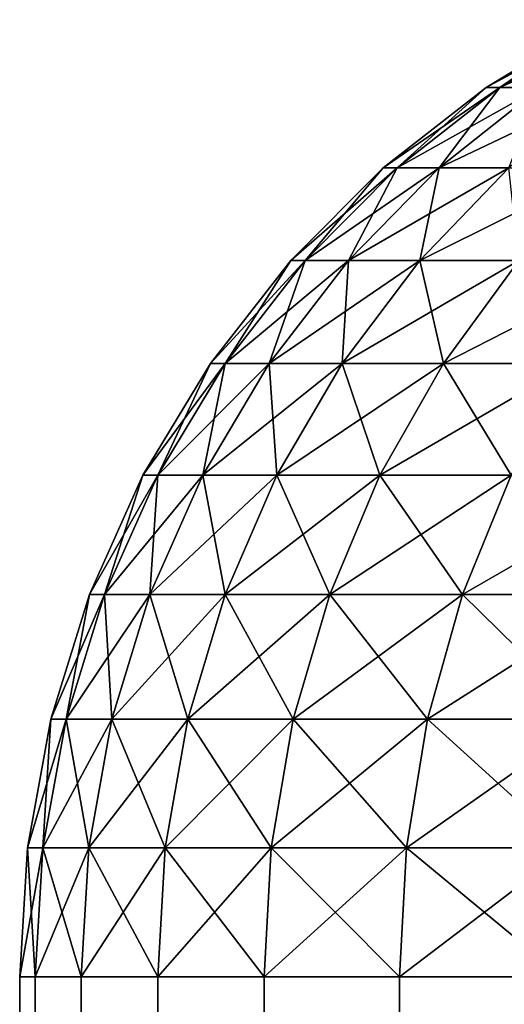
# Model space of a CAD drawing. Header units: metres. Extents: x -2 to 85, y -75 to 75.
# Tile 221 of 230: x 74.65 to 75.009, y 66.68 to 67.408. Entities that reach past the tile are written whole.
import ezdxf

# ---------------------------------------------------------------- set-up
doc = ezdxf.new("R2010")
doc.units = ezdxf.units.M
doc.layers.add('solid_21204500', color=7, linetype='CONTINUOUS')

msp = doc.modelspace()

# ---------------------------------------------------------------- linework, layer by layer
at = {"layer": 'solid_21204500'}
for points in [[(75.087753, 67.408234, -0.224168), (75.005333, 67.35817, -0.231378), (74.995232, 67.35817, 0)], [(75.077965, 67.408234, 0), (74.995232, 67.35817, 0), (75.005333, 67.35817, 0.231378)], [(75.077965, 67.408234, 0), (75.087753, 67.408234, -0.224168), (74.995232, 67.35817, 0)], [(75.117043, 67.408234, -0.446629), (75.035561, 67.35817, -0.460996), (75.005333, 67.35817, -0.231378)], [(75.087753, 67.408234, -0.224168), (75.117043, 67.408234, -0.446629), (75.005333, 67.35817, -0.231378)], [(75.087753, 67.408234, 0.224168), (75.005333, 67.35817, 0.231378), (75.035561, 67.35817, 0.460996)], [(75.087753, 67.408234, 0.224168), (75.077965, 67.408234, 0), (75.005333, 67.35817, 0.231378)], [(75.005333, 67.35817, -0.231378), (74.929535, 67.298485, -0.23801), (74.919144, 67.298485, 0)], [(74.995232, 67.35817, 0), (74.919144, 67.298485, 0), (74.929535, 67.298485, 0.23801)], [(74.995232, 67.35817, 0), (75.005333, 67.35817, -0.231378), (74.919144, 67.298485, 0)], [(75.035561, 67.35817, -0.460996), (74.960625, 67.298485, -0.474209), (74.929535, 67.298485, -0.23801)], [(75.005333, 67.35817, -0.231378), (75.035561, 67.35817, -0.460996), (74.929535, 67.298485, -0.23801)], [(75.005333, 67.35817, 0.231378), (74.929535, 67.298485, 0.23801), (74.960625, 67.298485, 0.474209)], [(75.005333, 67.35817, 0.231378), (74.995232, 67.35817, 0), (74.929535, 67.298485, 0.23801)], [(75.085686, 67.35817, -0.687105), (75.012192, 67.298485, -0.706799), (74.960625, 67.298485, -0.474209)], [(75.035561, 67.35817, -0.460996), (75.085686, 67.35817, -0.687105), (74.960625, 67.298485, -0.474209)], [(75.035561, 67.35817, 0.460996), (74.960625, 67.298485, 0.474209), (75.012192, 67.298485, 0.706798)], [(75.035561, 67.35817, 0.460996), (75.005333, 67.35817, 0.231378), (74.960625, 67.298485, 0.474209)], [(74.929535, 67.298485, -0.23801), (74.861458, 67.230064, -0.243966), (74.850807, 67.230064, 0)], [(74.919144, 67.298485, 0), (74.850807, 67.230064, 0), (74.861458, 67.230064, 0.243966)], [(74.919144, 67.298485, 0), (74.929535, 67.298485, -0.23801), (74.850807, 67.230064, 0)], [(74.960625, 67.298485, -0.474209), (74.893333, 67.230064, -0.486075), (74.861458, 67.230064, -0.243966)], [(74.929535, 67.298485, -0.23801), (74.960625, 67.298485, -0.474209), (74.861458, 67.230064, -0.243966)], [(74.929535, 67.298485, 0.23801), (74.861458, 67.230064, 0.243966), (74.893333, 67.230064, 0.486075)], [(74.929535, 67.298485, 0.23801), (74.919144, 67.298485, 0), (74.861458, 67.230064, 0.243966)], [(75.012192, 67.298485, -0.706799), (74.94619, 67.230064, -0.724485), (74.893333, 67.230064, -0.486075)], [(74.960625, 67.298485, -0.474209), (75.012192, 67.298485, -0.706799), (74.893333, 67.230064, -0.486075)], [(74.960625, 67.298485, 0.474209), (74.893333, 67.230064, 0.486075), (74.94619, 67.230064, 0.724484)], [(74.960625, 67.298485, 0.474209), (74.929535, 67.298485, 0.23801), (74.893333, 67.230064, 0.486075)], [(75.083832, 67.298485, -0.934009), (75.019615, 67.230064, -0.95738), (74.94619, 67.230064, -0.724485)], [(75.012192, 67.298485, -0.706799), (75.083832, 67.298485, -0.934009), (74.94619, 67.230064, -0.724485)], [(75.012192, 67.298485, 0.706798), (74.94619, 67.230064, 0.724484), (75.019615, 67.230064, 0.95738)], [(75.012192, 67.298485, 0.706798), (74.960625, 67.298485, 0.474209), (74.94619, 67.230064, 0.724484)], [(74.861458, 67.230064, -0.243966), (74.802109, 67.153893, -0.249158), (74.791229, 67.153893, 0)], [(74.850807, 67.230064, 0), (74.791229, 67.153893, 0), (74.802109, 67.153893, 0.249158)], [(74.850807, 67.230064, 0), (74.861458, 67.230064, -0.243966), (74.791229, 67.153893, 0)], [(74.893333, 67.230064, -0.486075), (74.834663, 67.153893, -0.49642), (74.802109, 67.153893, -0.249158)], [(74.861458, 67.230064, -0.243966), (74.893333, 67.230064, -0.486075), (74.802109, 67.153893, -0.249158)], [(74.861458, 67.230064, 0.243966), (74.802109, 67.153893, 0.249158), (74.834663, 67.153893, 0.49642)], [(74.861458, 67.230064, 0.243966), (74.850807, 67.230064, 0), (74.802109, 67.153893, 0.249158)], [(74.94619, 67.230064, -0.724485), (74.888641, 67.153893, -0.739904), (74.834663, 67.153893, -0.49642)], [(74.893333, 67.230064, -0.486075), (74.94619, 67.230064, -0.724485), (74.834663, 67.153893, -0.49642)], [(74.893333, 67.230064, 0.486075), (74.834663, 67.153893, 0.49642), (74.888641, 67.153893, 0.739904)], [(74.893333, 67.230064, 0.486075), (74.861458, 67.230064, 0.243966), (74.834663, 67.153893, 0.49642)], [(75.019615, 67.230064, -0.95738), (74.963631, 67.153893, -0.977757), (74.888641, 67.153893, -0.739904)], [(74.94619, 67.230064, -0.724485), (75.019615, 67.230064, -0.95738), (74.888641, 67.153893, -0.739904)], [(74.94619, 67.230064, 0.724484), (74.888641, 67.153893, 0.739904), (74.963631, 67.153893, 0.977757)], [(74.94619, 67.230064, 0.724484), (74.893333, 67.230064, 0.486075), (74.888641, 67.153893, 0.739904)], [(75.019615, 67.230064, 0.95738), (74.94619, 67.230064, 0.724484), (74.963631, 67.153893, 0.977757)], [(75.113068, 67.230064, -1.18299), (75.059074, 67.153893, -1.208169), (74.963631, 67.153893, -0.977757)], [(75.019615, 67.230064, -0.95738), (75.113068, 67.230064, -1.18299), (74.963631, 67.153893, -0.977757)], [(75.019615, 67.230064, 0.95738), (74.963631, 67.153893, 0.977757), (75.059074, 67.153893, 1.208169)], [(74.802109, 67.153893, -0.249158), (74.752342, 67.071091, -0.253512), (74.74128, 67.071091, 0)], [(74.791229, 67.153893, 0), (74.74128, 67.071091, 0), (74.752342, 67.071091, 0.253512)], [(74.791229, 67.153893, 0), (74.802109, 67.153893, -0.249158), (74.74128, 67.071091, 0)], [(74.834663, 67.153893, -0.49642), (74.785469, 67.071091, -0.505095), (74.752342, 67.071091, -0.253512)], [(74.802109, 67.153893, -0.249158), (74.834663, 67.153893, -0.49642), (74.752342, 67.071091, -0.253512)], [(74.802109, 67.153893, 0.249158), (74.752342, 67.071091, 0.253512), (74.785469, 67.071091, 0.505095)], [(74.802109, 67.153893, 0.249158), (74.791229, 67.153893, 0), (74.752342, 67.071091, 0.253512)], [(74.888641, 67.153893, -0.739904), (74.840385, 67.071091, -0.752833), (74.785469, 67.071091, -0.505095)], [(74.834663, 67.153893, -0.49642), (74.888641, 67.153893, -0.739904), (74.785469, 67.071091, -0.505095)], [(74.834663, 67.153893, 0.49642), (74.785469, 67.071091, 0.505095), (74.840385, 67.071091, 0.752833)], [(74.834663, 67.153893, 0.49642), (74.802109, 67.153893, 0.249158), (74.785469, 67.071091, 0.505095)], [(74.888641, 67.153893, 0.739904), (74.834663, 67.153893, 0.49642), (74.840385, 67.071091, 0.752833)], [(74.963631, 67.153893, -0.977757), (74.916695, 67.071091, -0.994842), (74.840385, 67.071091, -0.752833)], [(74.888641, 67.153893, -0.739904), (74.963631, 67.153893, -0.977757), (74.840385, 67.071091, -0.752833)], [(74.888641, 67.153893, 0.739904), (74.840385, 67.071091, 0.752833), (74.916695, 67.071091, 0.994842)], [(74.963631, 67.153893, 0.977757), (74.888641, 67.153893, 0.739904), (74.916695, 67.071091, 0.994842)], [(75.059074, 67.153893, -1.208169), (75.013802, 67.071091, -1.22928), (74.916695, 67.071091, -0.994842)], [(74.963631, 67.153893, -0.977757), (75.059074, 67.153893, -1.208169), (74.916695, 67.071091, -0.994842)], [(74.963631, 67.153893, 0.977757), (74.916695, 67.071091, 0.994842), (75.013802, 67.071091, 1.22928)], [(75.059074, 67.153893, 1.208169), (74.963631, 67.153893, 0.977757), (75.013802, 67.071091, 1.22928)], [(74.752342, 67.071091, -0.253512), (74.712898, 66.982872, -0.256963), (74.701675, 66.982872, 0)], [(74.74128, 67.071091, 0), (74.701675, 66.982872, 0), (74.712898, 66.982872, 0.256963)], [(74.74128, 67.071091, 0), (74.752342, 67.071091, -0.253512), (74.701675, 66.982872, 0)], [(74.785469, 67.071091, -0.505095), (74.746468, 66.982872, -0.511971), (74.712898, 66.982872, -0.256963)], [(74.752342, 67.071091, -0.253512), (74.785469, 67.071091, -0.505095), (74.712898, 66.982872, -0.256963)], [(74.752342, 67.071091, 0.253512), (74.712898, 66.982872, 0.256963), (74.746468, 66.982872, 0.511971)], [(74.752342, 67.071091, 0.253512), (74.74128, 67.071091, 0), (74.712898, 66.982872, 0.256963)], [(74.840385, 67.071091, -0.752833), (74.802139, 66.982872, -0.763082), (74.746468, 66.982872, -0.511971)], [(74.785469, 67.071091, -0.505095), (74.840385, 67.071091, -0.752833), (74.746468, 66.982872, -0.511971)], [(74.785469, 67.071091, 0.505095), (74.746468, 66.982872, 0.511971), (74.802139, 66.982872, 0.763082)], [(74.785469, 67.071091, 0.505095), (74.752342, 67.071091, 0.253512), (74.746468, 66.982872, 0.511971)], [(74.840385, 67.071091, 0.752833), (74.785469, 67.071091, 0.505095), (74.802139, 66.982872, 0.763082)], [(74.916695, 67.071091, -0.994842), (74.879486, 66.982872, -1.008385), (74.802139, 66.982872, -0.763082)], [(74.840385, 67.071091, -0.752833), (74.916695, 67.071091, -0.994842), (74.802139, 66.982872, -0.763082)], [(74.840385, 67.071091, 0.752833), (74.802139, 66.982872, 0.763082), (74.879486, 66.982872, 1.008385)], [(74.916695, 67.071091, 0.994842), (74.840385, 67.071091, 0.752833), (74.879486, 66.982872, 1.008385)], [(75.013802, 67.071091, -1.22928), (74.977913, 66.982872, -1.246014), (74.879486, 66.982872, -1.008385)], [(74.916695, 67.071091, -0.994842), (75.013802, 67.071091, -1.22928), (74.879486, 66.982872, -1.008385)], [(74.916695, 67.071091, 0.994842), (74.879486, 66.982872, 1.008385), (74.977913, 66.982872, 1.246014)], [(75.013802, 67.071091, 1.22928), (74.916695, 67.071091, 0.994842), (74.977913, 66.982872, 1.246014)], [(75.130974, 67.071091, -1.454362), (75.09668, 66.982872, -1.474161), (74.977913, 66.982872, -1.246014)], [(75.013802, 67.071091, -1.22928), (75.130974, 67.071091, -1.454362), (74.977913, 66.982872, -1.246014)], [(75.013802, 67.071091, 1.22928), (74.977913, 66.982872, 1.246014), (75.09668, 66.982872, 1.474161)], [(74.712898, 66.982872, -0.256963), (74.684341, 66.890511, -0.259461), (74.673019, 66.890511, 0)], [(74.701675, 66.982872, 0), (74.673019, 66.890511, 0), (74.684341, 66.890511, 0.259461)], [(74.701675, 66.982872, 0), (74.712898, 66.982872, -0.256963), (74.673019, 66.890511, 0)], [(74.746468, 66.982872, -0.511971), (74.718246, 66.890511, -0.516948), (74.684341, 66.890511, -0.259461)], [(74.712898, 66.982872, -0.256963), (74.746468, 66.982872, -0.511971), (74.684341, 66.890511, -0.259461)], [(74.712898, 66.982872, 0.256963), (74.684341, 66.890511, 0.259461), (74.718246, 66.890511, 0.516948)], [(74.712898, 66.982872, 0.256963), (74.701675, 66.982872, 0), (74.684341, 66.890511, 0.259461)], [(74.746468, 66.982872, 0.511971), (74.712898, 66.982872, 0.256963), (74.718246, 66.890511, 0.516948)], [(74.802139, 66.982872, -0.763082), (74.774452, 66.890511, -0.7705), (74.718246, 66.890511, -0.516948)], [(74.746468, 66.982872, -0.511971), (74.802139, 66.982872, -0.763082), (74.718246, 66.890511, -0.516948)], [(74.746468, 66.982872, 0.511971), (74.718246, 66.890511, 0.516948), (74.774452, 66.890511, 0.7705)], [(74.802139, 66.982872, 0.763082), (74.746468, 66.982872, 0.511971), (74.774452, 66.890511, 0.7705)], [(74.879486, 66.982872, -1.008385), (74.852547, 66.890511, -1.018189), (74.774452, 66.890511, -0.7705)], [(74.802139, 66.982872, -0.763082), (74.879486, 66.982872, -1.008385), (74.774452, 66.890511, -0.7705)], [(74.802139, 66.982872, 0.763082), (74.774452, 66.890511, 0.7705), (74.852547, 66.890511, 1.018189)], [(74.879486, 66.982872, 1.008385), (74.802139, 66.982872, 0.763082), (74.852547, 66.890511, 1.018189)], [(74.977913, 66.982872, -1.246014), (74.951935, 66.890511, -1.258128), (74.852547, 66.890511, -1.018189)], [(74.879486, 66.982872, -1.008385), (74.977913, 66.982872, -1.246014), (74.852547, 66.890511, -1.018189)], [(74.879486, 66.982872, 1.008385), (74.852547, 66.890511, 1.018189), (74.951935, 66.890511, 1.258128)], [(74.977913, 66.982872, 1.246014), (74.879486, 66.982872, 1.008385), (74.951935, 66.890511, 1.258128)], [(75.09668, 66.982872, -1.474161), (75.071854, 66.890511, -1.488492), (74.951935, 66.890511, -1.258128)], [(74.977913, 66.982872, -1.246014), (75.09668, 66.982872, -1.474161), (74.951935, 66.890511, -1.258128)], [(74.977913, 66.982872, 1.246014), (74.951935, 66.890511, 1.258128), (75.071854, 66.890511, 1.488492)], [(75.09668, 66.982872, 1.474161), (74.977913, 66.982872, 1.246014), (75.071854, 66.890511, 1.488492)], [(74.684341, 66.890511, -0.259461), (74.667099, 66.795372, -0.26097), (74.655708, 66.795372, 0)], [(74.673019, 66.890511, 0), (74.655708, 66.795372, 0), (74.667099, 66.795372, 0.26097)], [(74.673019, 66.890511, 0), (74.684341, 66.890511, -0.259461), (74.655708, 66.795372, 0)], [(74.718246, 66.890511, -0.516948), (74.701195, 66.795372, -0.519954), (74.667099, 66.795372, -0.26097)], [(74.684341, 66.890511, -0.259461), (74.718246, 66.890511, -0.516948), (74.667099, 66.795372, -0.26097)], [(74.684341, 66.890511, 0.259461), (74.667099, 66.795372, 0.26097), (74.701195, 66.795372, 0.519954)], [(74.684341, 66.890511, 0.259461), (74.673019, 66.890511, 0), (74.667099, 66.795372, 0.26097)], [(74.718246, 66.890511, 0.516948), (74.684341, 66.890511, 0.259461), (74.701195, 66.795372, 0.519954)], [(74.774452, 66.890511, -0.7705), (74.757736, 66.795372, -0.77498), (74.701195, 66.795372, -0.519954)], [(74.718246, 66.890511, -0.516948), (74.774452, 66.890511, -0.7705), (74.701195, 66.795372, -0.519954)], [(74.718246, 66.890511, 0.516948), (74.701195, 66.795372, 0.519954), (74.757736, 66.795372, 0.77498)], [(74.774452, 66.890511, 0.7705), (74.718246, 66.890511, 0.516948), (74.757736, 66.795372, 0.77498)], [(74.852547, 66.890511, -1.018189), (74.836281, 66.795372, -1.024109), (74.757736, 66.795372, -0.77498)], [(74.774452, 66.890511, -0.7705), (74.852547, 66.890511, -1.018189), (74.757736, 66.795372, -0.77498)], [(74.774452, 66.890511, 0.7705), (74.757736, 66.795372, 0.77498), (74.836281, 66.795372, 1.024109)], [(74.852547, 66.890511, 1.018189), (74.774452, 66.890511, 0.7705), (74.836281, 66.795372, 1.024109)], [(74.951935, 66.890511, -1.258128), (74.936249, 66.795372, -1.265444), (74.836281, 66.795372, -1.024109)], [(74.852547, 66.890511, -1.018189), (74.951935, 66.890511, -1.258128), (74.836281, 66.795372, -1.024109)], [(74.852547, 66.890511, 1.018189), (74.836281, 66.795372, 1.024109), (74.936249, 66.795372, 1.265444)], [(74.951935, 66.890511, 1.258128), (74.852547, 66.890511, 1.018189), (74.936249, 66.795372, 1.265444)], [(75.071854, 66.890511, -1.488492), (75.056862, 66.795372, -1.497147), (74.936249, 66.795372, -1.265444)], [(74.951935, 66.890511, -1.258128), (75.071854, 66.890511, -1.488492), (74.936249, 66.795372, -1.265444)], [(74.951935, 66.890511, 1.258128), (74.936249, 66.795372, 1.265444), (75.056862, 66.795372, 1.497147)], [(75.071854, 66.890511, 1.488492), (74.951935, 66.890511, 1.258128), (75.056862, 66.795372, 1.497147)], [(74.667099, 66.795372, -0.26097), (74.661415, 66.699997, -0.261467), (74.650002, 66.699997)], [(74.655708, 66.795372, 0), (74.650002, 66.699997), (74.661415, 66.699997, 0.261467)], [(74.655708, 66.795372, 0), (74.667099, 66.795372, -0.26097), (74.650002, 66.699997)], [(74.667099, 66.795372, 0.26097), (74.655708, 66.795372, 0), (74.661415, 66.699997, 0.261467)], [(74.701195, 66.795372, -0.519954), (74.69558, 66.699997, -0.520945), (74.661415, 66.699997, -0.261467)], [(74.667099, 66.795372, -0.26097), (74.701195, 66.795372, -0.519954), (74.661415, 66.699997, -0.261467)], [(74.667099, 66.795372, 0.26097), (74.661415, 66.699997, 0.261467), (74.69558, 66.699997, 0.520945)], [(74.701195, 66.795372, 0.519954), (74.667099, 66.795372, 0.26097), (74.69558, 66.699997, 0.520945)], [(74.757736, 66.795372, -0.77498), (74.75222, 66.699997, -0.776457), (74.69558, 66.699997, -0.520945)], [(74.701195, 66.795372, -0.519954), (74.757736, 66.795372, -0.77498), (74.69558, 66.699997, -0.520945)], [(74.701195, 66.795372, 0.519954), (74.69558, 66.699997, 0.520945), (74.75222, 66.699997, 0.776457)], [(74.757736, 66.795372, 0.77498), (74.701195, 66.795372, 0.519954), (74.75222, 66.699997, 0.776457)], [(74.836281, 66.795372, -1.024109), (74.830925, 66.699997, -1.02606), (74.75222, 66.699997, -0.776457)], [(74.757736, 66.795372, -0.77498), (74.836281, 66.795372, -1.024109), (74.75222, 66.699997, -0.776457)], [(74.757736, 66.795372, 0.77498), (74.75222, 66.699997, 0.776457), (74.830925, 66.699997, 1.02606)], [(74.836281, 66.795372, 1.024109), (74.757736, 66.795372, 0.77498), (74.830925, 66.699997, 1.02606)], [(74.936249, 66.795372, -1.265444), (74.931076, 66.699997, -1.267855), (74.830925, 66.699997, -1.02606)], [(74.836281, 66.795372, -1.024109), (74.936249, 66.795372, -1.265444), (74.830925, 66.699997, -1.02606)], [(74.836281, 66.795372, 1.024109), (74.830925, 66.699997, 1.02606), (74.931076, 66.699997, 1.267855)], [(74.936249, 66.795372, 1.265444), (74.836281, 66.795372, 1.024109), (74.931076, 66.699997, 1.267855)], [(75.056862, 66.795372, -1.497147), (75.051926, 66.699997, -1.5), (74.931076, 66.699997, -1.267855)], [(74.936249, 66.795372, -1.265444), (75.056862, 66.795372, -1.497147), (74.931076, 66.699997, -1.267855)], [(74.936249, 66.795372, 1.265444), (74.931076, 66.699997, 1.267855), (75.051926, 66.699997, 1.5)], [(75.056862, 66.795372, 1.497147), (74.936249, 66.795372, 1.265444), (75.051926, 66.699997, 1.5)], [(74.650002, 66.699997), (74.661201, 23.498568, -0.258998), (74.650002, 23.5, 0.000263)], [(74.650002, 66.699997), (74.661415, 66.699997, -0.261467), (74.661201, 23.498568, -0.258998)], [(74.650002, 66.699997), (74.650002, 23.5, 0.000263), (74.661232, 23.498564, 0.259363)], [(74.661415, 66.699997, 0.261467), (74.650002, 66.699997), (74.661232, 23.498564, 0.259363)], [(74.661415, 66.699997, -0.261467), (74.695061, 23.494284, -0.518), (74.661201, 23.498568, -0.258998)], [(74.661415, 66.699997, 0.261467), (74.661232, 23.498564, 0.259363), (74.695091, 23.49428, 0.518179)], [(74.661415, 66.699997, -0.261467), (74.69558, 66.699997, -0.520945), (74.695061, 23.494284, -0.518)], [(74.69558, 66.699997, 0.520945), (74.661415, 66.699997, 0.261467), (74.695091, 23.49428, 0.518179)], [(74.69558, 66.699997, -0.520945), (74.751762, 23.487225, -0.77475), (74.695061, 23.494284, -0.518)], [(74.69558, 66.699997, 0.520945), (74.695091, 23.49428, 0.518179), (74.751778, 23.487225, 0.774795)], [(74.69558, 66.699997, -0.520945), (74.75222, 66.699997, -0.776457), (74.751762, 23.487225, -0.77475)], [(74.75222, 66.699997, 0.776457), (74.69558, 66.699997, 0.520945), (74.751778, 23.487225, 0.774795)], [(74.75222, 66.699997, -0.776457), (74.830818, 23.477577, -1.025783), (74.751762, 23.487225, -0.77475)], [(74.75222, 66.699997, 0.776457), (74.751778, 23.487225, 0.774795), (74.830818, 23.477577, 1.025764)], [(74.75222, 66.699997, -0.776457), (74.830925, 66.699997, -1.02606), (74.830818, 23.477577, -1.025783)], [(74.830925, 66.699997, 1.02606), (74.75222, 66.699997, 0.776457), (74.830818, 23.477577, 1.025764)], [(74.830925, 66.699997, -1.02606), (74.93103, 23.465794, -1.26775), (74.830818, 23.477577, -1.025783)], [(74.830925, 66.699997, 1.02606), (74.830818, 23.477577, 1.025764), (74.931007, 23.465796, 1.267714)], [(74.830925, 66.699997, -1.02606), (74.931076, 66.699997, -1.267855), (74.93103, 23.465794, -1.26775)], [(74.931076, 66.699997, 1.267855), (74.830925, 66.699997, 1.02606), (74.931007, 23.465796, 1.267714)], [(74.931076, 66.699997, 1.267855), (74.931007, 23.465796, 1.267714), (75.051262, 23.452152, 1.498847)], [(74.931076, 66.699997, -1.267855), (75.051277, 23.45215, -1.498875), (74.93103, 23.465794, -1.26775)], [(74.931076, 66.699997, -1.267855), (75.051926, 66.699997, -1.5), (75.051277, 23.45215, -1.498875)], [(75.051926, 66.699997, 1.5), (74.931076, 66.699997, 1.267855), (75.051262, 23.452152, 1.498847)]]:
    msp.add_3dface(points, dxfattribs=at)

doc.saveas('drawing.dxf')
